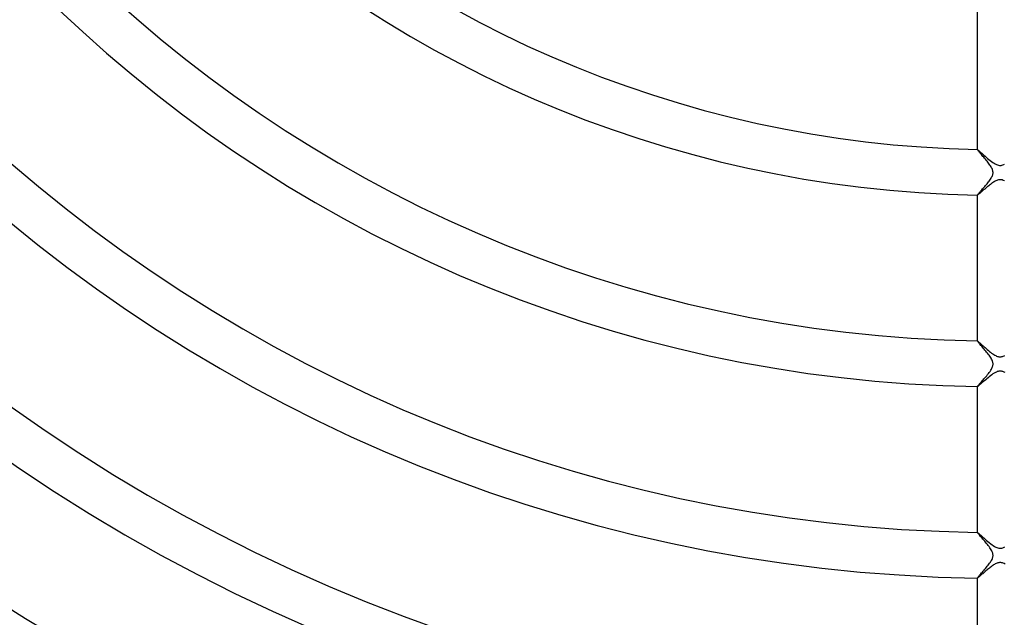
# Model space of a CAD drawing. Header units: millimetres. Extents: x -258 to 258, y -258 to 258.
# Tile 33 of 71: x -86 to 0, y -139 to -87. Entities that reach past the tile are written whole.
import ezdxf

# ---------------------------------------------------------------- set-up
doc = ezdxf.new("R2010")
doc.units = ezdxf.units.MM
doc.layers.add('HIDDEN', color=7, linetype='Continuous')
doc.layers.add('THICK', color=7, linetype='Continuous')

msp = doc.modelspace()

# ---------------------------------------------------------------- linework, layer by layer
at = {"layer": 'HIDDEN'}
for p, q in [((-2, -98.48), (-2, -98.482)), ((-2, -98.481), (-1.999, -98.48)), ((-2, -98.482), (-2, -98.481)), ((-2, -98.481), (-2, -98.481)), ((-1.995, -98.494), (-2, -98.482)), ((-1.999, -98.48), (-1.999, -98.48)), ((-1.999, -98.48), (-1.998, -98.48)), ((-1.998, -98.48), (-1.997, -98.48)), ((-1.982, -98.514), (-1.995, -98.494)), ((-1.96, -98.543), (-1.982, -98.514)), ((-1.931, -98.58), (-1.96, -98.543)), ((-1.894, -98.625), (-1.931, -98.58)), ((-1.852, -98.675), (-1.894, -98.625)), ((-1.803, -98.732), (-1.852, -98.675)), ((-1.751, -98.793), (-1.803, -98.732)), ((-1.694, -98.859), (-1.751, -98.793)), ((-1.633, -98.929), (-1.694, -98.859)), ((-1.569, -99.003), (-1.633, -98.929)), ((-1.503, -99.08), (-1.569, -99.003)), ((-1.434, -99.16), (-1.503, -99.08)), ((-1.364, -99.242), (-1.434, -99.16)), ((-1.293, -99.327), (-1.364, -99.242)), ((-1.221, -99.414), (-1.293, -99.327)), ((-1.149, -99.502), (-1.221, -99.414)), ((-1.08, -99.589), (-1.149, -99.502)), ((-1.013, -99.675), (-1.08, -99.589)), ((-0.95, -99.76), (-1.013, -99.675)), ((-0.891, -99.843), (-0.95, -99.76)), ((-0.837, -99.924), (-0.891, -99.843)), ((-0.789, -100.003), (-0.837, -99.924)), ((-0.746, -100.078), (-0.789, -100.003)), ((-0.711, -100.15), (-0.746, -100.078)), ((-0.681, -100.218), (-0.711, -100.15)), ((-0.707, -100.837), (-0.674, -100.759)), ((-0.658, -100.285), (-0.681, -100.218)), ((-0.674, -100.759), (-0.651, -100.685)), ((-0.641, -100.35), (-0.658, -100.285)), ((-0.651, -100.685), (-0.635, -100.614)), ((-0.63, -100.415), (-0.641, -100.35)), ((-0.635, -100.614), (-0.626, -100.546)), ((-0.625, -100.48), (-0.63, -100.415)), ((-0.626, -100.546), (-0.625, -100.48)), ((-1.342, -101.713), (-1.275, -101.636)), ((-1.275, -101.636), (-1.209, -101.557)), ((-1.209, -101.557), (-1.143, -101.478)), ((-1.143, -101.478), (-1.079, -101.398)), ((-1.079, -101.398), (-1.016, -101.318)), ((-1.016, -101.318), (-0.955, -101.238)), ((-0.955, -101.238), (-0.897, -101.158)), ((-0.897, -101.158), (-0.842, -101.077)), ((-0.842, -101.077), (-0.792, -100.996)), ((-0.792, -100.996), (-0.746, -100.916)), ((-0.746, -100.916), (-0.707, -100.837)), ((-2, -102.478), (-1.997, -102.469)), ((-2, -102.479), (-2, -102.478)), ((-2, -102.478), (-2, -102.48)), ((-1.999, -102.48), (-2, -102.479)), ((-2, -102.479), (-2, -102.479)), ((-1.998, -102.48), (-1.999, -102.48)), ((-1.999, -102.48), (-1.999, -102.48)), ((-1.997, -102.481), (-1.998, -102.48)), ((-1.997, -102.469), (-1.988, -102.455)), ((-1.988, -102.455), (-1.972, -102.434)), ((-1.972, -102.434), (-1.951, -102.407)), ((-1.951, -102.407), (-1.924, -102.375)), ((-1.924, -102.375), (-1.891, -102.337)), ((-1.891, -102.337), (-1.853, -102.293)), ((-1.853, -102.293), (-1.811, -102.244)), ((-1.811, -102.244), (-1.763, -102.191)), ((-1.763, -102.191), (-1.712, -102.133)), ((-1.712, -102.133), (-1.657, -102.071)), ((-1.657, -102.071), (-1.598, -102.005)), ((-1.598, -102.005), (-1.537, -101.936)), ((-1.537, -101.936), (-1.473, -101.864)), ((-1.473, -101.864), (-1.408, -101.789)), ((-1.408, -101.789), (-1.342, -101.713)), ((-2, -115.233), (-2, -115.235)), ((-2, -115.234), (-1.999, -115.233)), ((-2, -115.235), (-2, -115.234)), ((-2, -115.234), (-2, -115.234)), ((-1.995, -115.247), (-2, -115.235)), ((-1.999, -115.233), (-1.999, -115.233)), ((-1.999, -115.233), (-1.998, -115.233)), ((-1.998, -115.233), (-1.997, -115.233)), ((-1.982, -115.267), (-1.995, -115.247)), ((-1.96, -115.296), (-1.982, -115.267)), ((-1.93, -115.334), (-1.96, -115.296)), ((-1.892, -115.38), (-1.93, -115.334)), ((-1.848, -115.432), (-1.892, -115.38)), ((-1.797, -115.491), (-1.848, -115.432)), ((-1.741, -115.556), (-1.797, -115.491)), ((-1.681, -115.626), (-1.741, -115.556)), ((-1.616, -115.701), (-1.681, -115.626)), ((-1.548, -115.779), (-1.616, -115.701)), ((-1.477, -115.861), (-1.548, -115.779)), ((-1.405, -115.945), (-1.477, -115.861)), ((-1.332, -116.031), (-1.405, -115.945)), ((-1.258, -116.119), (-1.332, -116.031)), ((-1.185, -116.208), (-1.258, -116.119)), ((-1.113, -116.298), (-1.185, -116.208)), ((-1.042, -116.388), (-1.113, -116.298)), ((-0.974, -116.478), (-1.042, -116.388)), ((-0.91, -116.567), (-0.974, -116.478)), ((-0.85, -116.655), (-0.91, -116.567)), ((-0.796, -116.741), (-0.85, -116.655)), ((-0.748, -116.826), (-0.796, -116.741)), ((-0.708, -116.905), (-0.748, -116.826)), ((-0.679, -116.976), (-0.708, -116.905)), ((-0.657, -117.039), (-0.679, -116.976)), ((-0.642, -117.095), (-0.657, -117.039)), ((-0.632, -117.147), (-0.642, -117.095)), ((-0.626, -117.199), (-0.632, -117.147)), ((-1.027, -118.083), (-0.955, -117.988)), ((-0.955, -117.988), (-0.888, -117.895)), ((-0.888, -117.895), (-0.827, -117.803)), ((-0.827, -117.803), (-0.772, -117.714)), ((-0.772, -117.714), (-0.726, -117.628)), ((-0.726, -117.628), (-0.69, -117.55)), ((-0.69, -117.55), (-0.664, -117.479)), ((-0.664, -117.479), (-0.645, -117.415)), ((-0.645, -117.415), (-0.634, -117.358)), ((-0.634, -117.358), (-0.627, -117.305)), ((-0.627, -117.305), (-0.625, -117.252)), ((-0.625, -117.252), (-0.626, -117.199)), ((-1.714, -118.887), (-1.647, -118.812)), ((-1.647, -118.812), (-1.576, -118.732)), ((-1.576, -118.732), (-1.501, -118.647)), ((-1.501, -118.647), (-1.423, -118.558)), ((-1.423, -118.558), (-1.342, -118.465)), ((-1.342, -118.465), (-1.261, -118.37)), ((-1.261, -118.37), (-1.181, -118.275)), ((-1.181, -118.275), (-1.102, -118.179)), ((-1.102, -118.179), (-1.027, -118.083)), ((-2, -119.231), (-1.995, -119.219)), ((-2, -119.232), (-2, -119.231)), ((-2, -119.231), (-2, -119.231)), ((-2, -119.231), (-2, -119.233)), ((-1.999, -119.233), (-2, -119.232)), ((-1.998, -119.233), (-1.999, -119.233)), ((-1.999, -119.233), (-1.999, -119.233)), ((-1.997, -119.233), (-1.998, -119.233)), ((-1.995, -119.219), (-1.98, -119.197)), ((-1.98, -119.197), (-1.955, -119.165)), ((-1.955, -119.165), (-1.922, -119.125)), ((-1.922, -119.125), (-1.88, -119.076)), ((-1.88, -119.076), (-1.831, -119.02)), ((-1.831, -119.02), (-1.775, -118.957)), ((-1.775, -118.957), (-1.714, -118.887)), ((-2, -131.985), (-2, -131.987)), ((-2, -131.986), (-1.999, -131.985)), ((-2, -131.987), (-2, -131.986)), ((-2, -131.987), (-2, -131.987)), ((-1.995, -132), (-2, -131.987)), ((-1.999, -131.985), (-1.999, -131.985)), ((-1.999, -131.985), (-1.998, -131.985)), ((-1.998, -131.985), (-1.997, -131.985)), ((-1.98, -132.022), (-1.995, -132)), ((-1.955, -132.054), (-1.98, -132.022)), ((-1.922, -132.096), (-1.955, -132.054)), ((-1.88, -132.146), (-1.922, -132.096)), ((-1.831, -132.203), (-1.88, -132.146)), ((-1.776, -132.268), (-1.831, -132.203)), ((-1.715, -132.338), (-1.776, -132.268)), ((-1.648, -132.415), (-1.715, -132.338)), ((-1.578, -132.495), (-1.648, -132.415)), ((-1.505, -132.58), (-1.578, -132.495)), ((-1.43, -132.668), (-1.505, -132.58)), ((-1.353, -132.758), (-1.43, -132.668)), ((-1.275, -132.85), (-1.353, -132.758)), ((-1.197, -132.945), (-1.275, -132.85)), ((-1.12, -133.04), (-1.197, -132.945)), ((-1.045, -133.136), (-1.12, -133.04)), ((-0.973, -133.231), (-1.045, -133.136)), ((-0.905, -133.325), (-0.973, -133.231)), ((-0.842, -133.417), (-0.905, -133.325)), ((-0.786, -133.508), (-0.842, -133.417)), ((-0.737, -133.596), (-0.786, -133.508)), ((-0.755, -134.433), (-0.713, -134.351)), ((-0.7, -133.675), (-0.737, -133.596)), ((-0.713, -134.351), (-0.68, -134.276)), ((-0.671, -133.745), (-0.7, -133.675)), ((-0.68, -134.276), (-0.657, -134.206)), ((-0.652, -133.807), (-0.671, -133.745)), ((-0.657, -134.206), (-0.64, -134.143)), ((-0.638, -133.863), (-0.652, -133.807)), ((-0.64, -134.143), (-0.63, -134.084)), ((-0.629, -133.918), (-0.638, -133.863)), ((-0.63, -134.084), (-0.625, -134.029)), ((-0.625, -133.973), (-0.629, -133.918)), ((-0.625, -134.029), (-0.625, -133.973)), ((-1.414, -135.299), (-1.341, -135.215)), ((-1.341, -135.215), (-1.268, -135.129)), ((-1.268, -135.129), (-1.195, -135.042)), ((-1.195, -135.042), (-1.123, -134.954)), ((-1.123, -134.954), (-1.052, -134.866)), ((-1.052, -134.866), (-0.984, -134.778)), ((-0.984, -134.778), (-0.92, -134.69)), ((-0.92, -134.69), (-0.859, -134.604)), ((-0.859, -134.604), (-0.804, -134.518)), ((-0.804, -134.518), (-0.755, -134.433)), ((-2, -135.983), (-1.996, -135.972)), ((-2, -135.984), (-2, -135.983)), ((-2, -135.983), (-2, -135.985)), ((-1.999, -135.985), (-2, -135.984)), ((-2, -135.984), (-2, -135.984)), ((-1.998, -135.985), (-1.999, -135.985)), ((-1.999, -135.985), (-1.999, -135.985)), ((-1.997, -135.985), (-1.998, -135.985)), ((-1.996, -135.972), (-1.983, -135.952)), ((-1.983, -135.952), (-1.961, -135.924)), ((-1.961, -135.924), (-1.932, -135.889)), ((-1.932, -135.889), (-1.895, -135.845)), ((-1.895, -135.845), (-1.852, -135.795)), ((-1.852, -135.795), (-1.802, -135.739)), ((-1.802, -135.739), (-1.747, -135.677)), ((-1.747, -135.677), (-1.688, -135.609)), ((-1.688, -135.609), (-1.624, -135.537)), ((-1.624, -135.537), (-1.556, -135.461)), ((-1.556, -135.461), (-1.486, -135.381)), ((-1.486, -135.381), (-1.414, -135.299))]:
    msp.add_line(p, q, dxfattribs=at)
for radius, start, end in [(207.625, 179.99998, 0), (205.25, 179.99998, 0), (202.875, 179.99998, 0), (200.5, 179.99998, 0), (198.125, 179.99998, 0), (195.75, 179.99998, 0), (193.375, 179.99998, 0), (191, 179.99998, 0), (188.625, 180.11022, 269.88978), (186.25, 180.17456, 269.82544), (183.875, 180.222, 269.778), (181.5, 180.26188, 269.73812), (211, 180.37481, 269.62519), (179.125, 180.29735, 269.70265), (176.75, 180.32983, 269.67017), (174.375, 180.36014, 269.63986), (172, 180.3889, 269.61109), (169.625, 180.41641, 269.58359), (167.25, 180.44293, 269.55707), (164.875, 180.46866, 269.53134)]:
    msp.add_arc((0, 0), radius, start, end, dxfattribs=at)
at = {"layer": 'THICK'}
for p, q in [((-2, -85.727), (-2, -98.48)), ((-1.997, -98.48), (-1.984, -98.486)), ((-1.984, -98.486), (-1.96, -98.503)), ((-1.96, -98.503), (-1.925, -98.531)), ((-1.925, -98.531), (-1.879, -98.569)), ((-1.879, -98.569), (-1.823, -98.618)), ((-1.823, -98.618), (-1.758, -98.675)), ((-1.758, -98.675), (-1.685, -98.741)), ((-1.685, -98.741), (-1.603, -98.814)), ((-1.603, -98.814), (-1.515, -98.893)), ((-1.515, -98.893), (-1.42, -98.978)), ((-1.42, -98.978), (-1.318, -99.067)), ((-1.318, -99.067), (-1.212, -99.16)), ((-1.212, -99.16), (-1.101, -99.255)), ((-1.101, -99.255), (-0.988, -99.349)), ((-0.988, -99.349), (-0.874, -99.441)), ((-0.874, -99.441), (-0.761, -99.529)), ((-0.761, -99.529), (-0.648, -99.61)), ((-0.648, -99.61), (-0.537, -99.684)), ((-0.537, -99.684), (-0.429, -99.747)), ((-0.429, -99.747), (-0.326, -99.799)), ((-0.326, -99.799), (-0.232, -99.835)), ((-0.232, -99.835), (-0.147, -99.859)), ((-0.147, -99.859), (-0.068, -99.872)), ((-0.068, -99.872), (0.007, -99.875)), ((0.007, -99.875), (0.082, -99.87)), ((0.082, -99.87), (0.157, -99.857)), ((0.157, -99.857), (0.233, -99.835)), ((0.233, -99.835), (0.307, -99.807)), ((0.307, -99.807), (0.378, -99.774)), ((-0.995, -101.647), (-1.065, -101.704)), ((-0.926, -101.592), (-0.995, -101.647)), ((-0.857, -101.538), (-0.926, -101.592)), ((-0.789, -101.487), (-0.857, -101.538)), ((-0.723, -101.438), (-0.789, -101.487)), ((-0.657, -101.392), (-0.723, -101.438)), ((-0.592, -101.348), (-0.657, -101.392)), ((-0.524, -101.305), (-0.592, -101.348)), ((-0.452, -101.263), (-0.524, -101.305)), ((-0.376, -101.224), (-0.452, -101.263)), ((-0.299, -101.189), (-0.376, -101.224)), ((-0.22, -101.16), (-0.299, -101.189)), ((-0.141, -101.139), (-0.22, -101.16)), ((-0.061, -101.127), (-0.141, -101.139)), ((0.018, -101.125), (-0.061, -101.127)), ((0.098, -101.132), (0.018, -101.125)), ((0.183, -101.149), (0.098, -101.132)), ((0.275, -101.179), (0.183, -101.149)), ((0.375, -101.223), (0.275, -101.179)), ((-2, -102.48), (-2, -115.233)), ((-1.988, -102.477), (-1.997, -102.481)), ((-1.973, -102.468), (-1.988, -102.477)), ((-1.951, -102.452), (-1.973, -102.468)), ((-1.923, -102.431), (-1.951, -102.452)), ((-1.89, -102.404), (-1.923, -102.431)), ((-1.852, -102.373), (-1.89, -102.404)), ((-1.809, -102.337), (-1.852, -102.373)), ((-1.762, -102.297), (-1.809, -102.337)), ((-1.711, -102.253), (-1.762, -102.297)), ((-1.657, -102.207), (-1.711, -102.253)), ((-1.599, -102.157), (-1.657, -102.207)), ((-1.539, -102.105), (-1.599, -102.157)), ((-1.476, -102.051), (-1.539, -102.105)), ((-1.411, -101.995), (-1.476, -102.051)), ((-1.344, -101.938), (-1.411, -101.995)), ((-1.275, -101.879), (-1.344, -101.938)), ((-1.205, -101.82), (-1.275, -101.879)), ((-1.135, -101.762), (-1.205, -101.82)), ((-1.065, -101.704), (-1.135, -101.762)), ((-1.997, -115.233), (-1.985, -115.238)), ((-1.985, -115.238), (-1.963, -115.253)), ((-1.963, -115.253), (-1.931, -115.279)), ((-1.931, -115.279), (-1.889, -115.313)), ((-1.889, -115.313), (-1.84, -115.356)), ((-1.84, -115.356), (-1.783, -115.406)), ((-1.783, -115.406), (-1.718, -115.463)), ((-1.718, -115.463), (-1.648, -115.526)), ((-1.648, -115.526), (-1.572, -115.594)), ((-1.572, -115.594), (-1.491, -115.666)), ((-1.491, -115.666), (-1.405, -115.742)), ((-1.405, -115.742), (-1.315, -115.821)), ((-1.315, -115.821), (-1.222, -115.902)), ((-1.222, -115.902), (-1.127, -115.984)), ((-1.127, -115.984), (-1.031, -116.064)), ((-1.031, -116.064), (-0.935, -116.143)), ((-0.935, -116.143), (-0.839, -116.219)), ((-0.839, -116.219), (-0.744, -116.291)), ((-0.744, -116.291), (-0.651, -116.358)), ((-0.651, -116.358), (-0.56, -116.42)), ((-0.56, -116.42), (-0.471, -116.474)), ((-0.471, -116.474), (-0.387, -116.52)), ((-0.387, -116.52), (-0.311, -116.556)), ((-0.311, -116.556), (-0.242, -116.582)), ((-0.242, -116.582), (-0.18, -116.601)), ((-0.18, -116.601), (-0.124, -116.614)), ((-0.124, -116.614), (-0.07, -116.622)), ((-0.07, -116.622), (-0.017, -116.625)), ((-0.017, -116.625), (0.037, -116.624)), ((0.037, -116.624), (0.091, -116.619)), ((0.091, -116.619), (0.148, -116.609)), ((0.148, -116.609), (0.207, -116.593)), ((0.207, -116.593), (0.271, -116.572)), ((0.271, -116.572), (0.339, -116.543)), ((0.339, -116.543), (0.41, -116.508)), ((-0.422, -117.997), (-0.524, -118.055)), ((-0.33, -117.952), (-0.422, -117.997)), ((-0.251, -117.92), (-0.33, -117.952)), ((-0.183, -117.899), (-0.251, -117.92)), ((-0.128, -117.887), (-0.183, -117.899)), ((-0.078, -117.879), (-0.128, -117.887)), ((-0.028, -117.875), (-0.078, -117.879)), ((0.022, -117.875), (-0.028, -117.875)), ((0.073, -117.879), (0.022, -117.875)), ((0.125, -117.886), (0.073, -117.879)), ((0.179, -117.898), (0.125, -117.886)), ((0.236, -117.915), (0.179, -117.898)), ((0.297, -117.938), (0.236, -117.915)), ((0.361, -117.966), (0.297, -117.938)), ((0.428, -118), (0.361, -117.966)), ((-1.561, -118.876), (-1.649, -118.952)), ((-1.468, -118.795), (-1.561, -118.876)), ((-1.37, -118.711), (-1.468, -118.795)), ((-1.268, -118.624), (-1.37, -118.711)), ((-1.164, -118.536), (-1.268, -118.624)), ((-1.057, -118.448), (-1.164, -118.536)), ((-0.949, -118.361), (-1.057, -118.448)), ((-0.841, -118.277), (-0.949, -118.361)), ((-0.734, -118.197), (-0.841, -118.277)), ((-0.628, -118.122), (-0.734, -118.197)), ((-0.524, -118.055), (-0.628, -118.122)), ((-2, -119.233), (-2, -131.985)), ((-1.983, -119.227), (-1.997, -119.233)), ((-1.955, -119.208), (-1.983, -119.227)), ((-1.915, -119.177), (-1.955, -119.208)), ((-1.863, -119.134), (-1.915, -119.177)), ((-1.801, -119.082), (-1.863, -119.134)), ((-1.729, -119.021), (-1.801, -119.082)), ((-1.649, -118.952), (-1.729, -119.021)), ((-1.997, -131.985), (-1.981, -131.993)), ((-1.981, -131.993), (-1.951, -132.015)), ((-1.951, -132.015), (-1.906, -132.052)), ((-1.906, -132.052), (-1.848, -132.101)), ((-1.848, -132.101), (-1.779, -132.161)), ((-1.779, -132.161), (-1.7, -132.231)), ((-1.7, -132.231), (-1.611, -132.31)), ((-1.611, -132.31), (-1.515, -132.396)), ((-1.515, -132.396), (-1.411, -132.488)), ((-1.411, -132.488), (-1.301, -132.584)), ((-1.301, -132.584), (-1.186, -132.684)), ((-1.186, -132.684), (-1.068, -132.784)), ((-1.068, -132.784), (-0.949, -132.882)), ((-0.949, -132.882), (-0.831, -132.976)), ((-0.831, -132.976), (-0.714, -133.064)), ((-0.714, -133.064), (-0.599, -133.144)), ((-0.599, -133.144), (-0.487, -133.215)), ((-0.487, -133.215), (-0.379, -133.274)), ((-0.379, -133.274), (-0.283, -133.317)), ((-0.283, -133.317), (-0.198, -133.346)), ((-0.198, -133.346), (-0.124, -133.364)), ((-0.124, -133.364), (-0.054, -133.373)), ((-0.054, -133.373), (0.016, -133.375)), ((0.016, -133.375), (0.087, -133.37)), ((0.087, -133.37), (0.156, -133.357)), ((0.156, -133.357), (0.224, -133.338)), ((0.224, -133.338), (0.29, -133.314)), ((0.29, -133.314), (0.356, -133.285)), ((0.356, -133.285), (0.42, -133.253)), ((-1.096, -135.231), (-1.172, -135.294)), ((-1.02, -135.169), (-1.096, -135.231)), ((-0.945, -135.108), (-1.02, -135.169)), ((-0.869, -135.049), (-0.945, -135.108)), ((-0.795, -134.992), (-0.869, -135.049)), ((-0.721, -134.938), (-0.795, -134.992)), ((-0.649, -134.887), (-0.721, -134.938)), ((-0.578, -134.84), (-0.649, -134.887)), ((-0.505, -134.794), (-0.578, -134.84)), ((-0.43, -134.751), (-0.505, -134.794)), ((-0.352, -134.712), (-0.43, -134.751)), ((-0.274, -134.679), (-0.352, -134.712)), ((-0.2, -134.654), (-0.274, -134.679)), ((-0.131, -134.637), (-0.2, -134.654)), ((-0.065, -134.628), (-0.131, -134.637)), ((0, -134.624), (-0.065, -134.628)), ((0.064, -134.628), (0, -134.624)), ((0.129, -134.637), (0.064, -134.628)), ((0.198, -134.654), (0.129, -134.637)), ((0.273, -134.678), (0.198, -134.654)), ((0.353, -134.713), (0.273, -134.678)), ((0.438, -134.756), (0.353, -134.713)), ((-2, -135.985), (-2, -148.737)), ((-1.989, -135.982), (-1.997, -135.985)), ((-1.973, -135.973), (-1.989, -135.982)), ((-1.951, -135.957), (-1.973, -135.973)), ((-1.924, -135.936), (-1.951, -135.957)), ((-1.891, -135.909), (-1.924, -135.936)), ((-1.852, -135.877), (-1.891, -135.909)), ((-1.808, -135.84), (-1.852, -135.877)), ((-1.76, -135.799), (-1.808, -135.84)), ((-1.708, -135.754), (-1.76, -135.799)), ((-1.651, -135.705), (-1.708, -135.754)), ((-1.591, -135.653), (-1.651, -135.705)), ((-1.528, -135.599), (-1.591, -135.653)), ((-1.462, -135.541), (-1.528, -135.599)), ((-1.393, -135.482), (-1.462, -135.541)), ((-1.321, -135.42), (-1.393, -135.482)), ((-1.248, -135.358), (-1.321, -135.42)), ((-1.172, -135.294), (-1.248, -135.358))]:
    msp.add_line(p, q, dxfattribs=at)
for radius, start, end in [(187.875, 179.99998, 0), (185.5, 179.99998, 0), (183.125, 179.99998, 0), (180.75, 179.99998, 0), (178.375, 179.99998, 0), (176, 179.99998, 0), (173.625, 179.99998, 0), (171.25, 179.99998, 0), (168.875, 179.99998, 0), (167.5, 179.99998, 0), (197.375, 180.24796, 269.75204), (195, 180.21725, 269.78275), (192.625, 180.17811, 269.82189), (190.25, 180.12248, 269.87752), (211.625, 180.35527, 269.64473), (209.25, 180.34301, 269.65699), (206.875, 180.32903, 269.67097), (204.5, 180.31304, 269.68695), (202.125, 180.29465, 269.70535), (199.75, 180.27328, 269.72672), (215, 180.53226, 269.46774), (163.5, 180.70002, 269.29998), (152.75, 180.74929, 269.2507), (148.75, 180.76941, 269.23059), (136, 180.84154, 269.15846), (132, 180.86704, 269.13296), (119.25, 180.9598, 269.0402), (115.25, 180.99309, 269.00691), (102.5, 181.11662, 268.88338), (98.5, 181.162, 268.838)]:
    msp.add_arc((0, 0), radius, start, end, dxfattribs=at)

doc.saveas('drawing.dxf')
